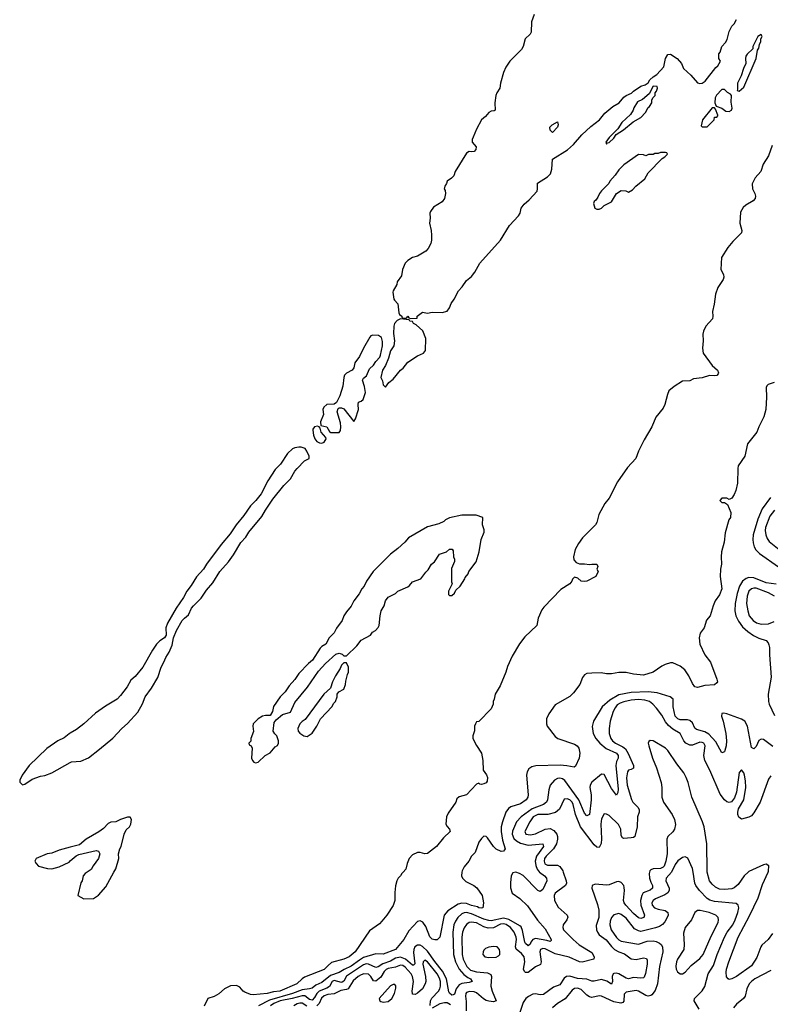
# Model space of a CAD drawing. Header units: inches. Extents: x 1678809 to 1859548, y 384609 to 522868.
# Tile 19 of 256: x 1739588 to 1745704, y 408923 to 416947. Entities that reach past the tile are written whole.
import ezdxf

# ---------------------------------------------------------------- set-up
doc = ezdxf.new("R2010")
doc.units = ezdxf.units.IN
doc.header["$MEASUREMENT"] = 0
for name, color, linetype in [('B7431', 7, 'Continuous'), ('B7440', 7, 'Continuous'), ('B7441', 7, 'Continuous')]:
    doc.layers.add(name, color=color, linetype=linetype)

msp = doc.modelspace()

# ---------------------------------------------------------------- linework, layer by layer
at = {"layer": 'B7431', "color": 5, "elevation": 120}
for points in [[(1740000, 411131.9), (1739990, 411126), (1739950, 411095.3), (1739898.3, 411070), (1739810, 411007), (1739665.8, 410870), (1739607, 410790), (1739588, 410750), (1739590, 410734), (1739610, 410712), (1739630, 410718), (1739690, 410757.3), (1739758.6, 410781.4), (1739793.4, 410786.6), (1739850, 410808.2), (1740000, 410893.5)], [(1740000, 410202.7), (1739910, 410178), (1739850, 410156), (1739810.7, 410149.3), (1739722, 410110), (1739712, 410090), (1739722, 410070), (1739742, 410050), (1739814, 410030), (1739850, 410027.3), (1739910, 410043), (1739990, 410082), (1740000, 410090.9)]]:
    msp.add_lwpolyline(points, dxfattribs=at)
at = {"layer": 'B7440', "color": 5}
for points, elevation in [([(1740137, 410000), (1740122, 409990), (1740106, 409970), (1740098, 409930), (1740086.8, 409913.2), (1740062, 409810), (1740110, 409782), (1740190, 409784.7), (1740230, 409811.3), (1740290, 409881), (1740356, 410000)], 120), ([(1742711.6, 410000), (1742702, 409990), (1742692, 409970), (1742671.3, 409950), (1742662, 409930), (1742651.3, 409888.7), (1742645.2, 409834.8), (1742644, 409770), (1742630.5, 409729.5), (1742578.8, 409650), (1742539.9, 409600.1), (1742519.9, 409580.1), (1742437.5, 409522.5), (1742320.3, 409350), (1742273.1, 409310), (1742230.4, 409290), (1742130, 409263.1), (1742100.3, 409239.7), (1742070, 409207.2), (1741910, 409144.4), (1741889.3, 409130.7), (1741847, 409090), (1741707.7, 409030), (1741656.7, 409023.3), (1741604.7, 409010), (1741490, 409000.9), (1741470, 409003.7), (1741422, 409022), (1741410, 409029.3), (1741381.6, 409061.6), (1741355.3, 409075.3), (1741306.6, 409073.4), (1741258, 409050), (1741210.5, 409009.5), (1741173.2, 408986.8), (1741122, 408970), (1741090, 408909)], 120), ([(1743191.7, 410000), (1743187.2, 409970), (1743195.5, 409950), (1743224.7, 409924.7), (1743288.4, 409890), (1743312, 409872), (1743355.5, 409810), (1743366.8, 409750), (1743361, 409710), (1743350, 409706.3), (1743330.3, 409709.7), (1743317.4, 409717.4), (1743270, 409727.2), (1743230, 409743.6), (1743190, 409746.5), (1743162, 409738), (1743076, 409684), (1743048, 409650), (1743010.3, 409470), (1742990, 409449.3), (1742970, 409447), (1742950, 409453.6), (1742930, 409471.5), (1742896.8, 409556.8), (1742873, 409593), (1742850, 409602.2), (1742830, 409596.5), (1742758, 409522), (1742718.8, 409450), (1742650.2, 409370), (1742550, 409331.9), (1742490, 409333.5), (1742390, 409303.6), (1742356.1, 409283.9), (1742290, 409234.4), (1742232.7, 409207.3), (1742190, 409180.9), (1742121.3, 409158.7), (1742050, 409101.3), (1742002.3, 409077.7), (1741970, 409054.9), (1741950, 409048), (1741890, 409039.8), (1741810, 409009.8), (1741623.4, 408956.6), (1741533.5, 408910)], 140), ([(1743824.9, 410000), (1743863.9, 409970), (1743881.8, 409950), (1743884.2, 409930), (1743850, 409857.6), (1743830, 409842), (1743810, 409851), (1743690, 409971.7), (1743662, 409990), (1743630, 409999.7), (1743606.4, 409993.6), (1743592.4, 409970), (1743586.7, 409913.3), (1743588.1, 409871.9), (1743600.2, 409830), (1743664.2, 409784.2), (1743725.7, 409725.7), (1743808, 409608), (1743870, 409539.2), (1743918, 409450), (1743918, 409442), (1743910, 409434), (1743884.1, 409444.1), (1743790, 409459.6), (1743769.6, 409450.4), (1743753.9, 409430), (1743747.3, 409412.7), (1743730, 409399.7), (1743710, 409418.3), (1743704.7, 409430), (1743685.7, 409525.7), (1743673.5, 409553.5), (1743663.6, 409563.6), (1743573.7, 409613.7), (1743530, 409625.1), (1743430, 409604.1), (1743410, 409605), (1743370, 409617.2), (1743270, 409660.5), (1743230, 409670.3), (1743210, 409668.6), (1743190, 409658.9), (1743158.4, 409630), (1743139.1, 409600.9), (1743126.5, 409570), (1743118.8, 409510), (1743122.2, 409330), (1743138.7, 409270), (1743168.8, 409208.8), (1743206.1, 409166.1), (1743240.4, 409140.4), (1743262.3, 409130), (1743274.9, 409110), (1743250, 409101.4), (1743190, 409091.4), (1743170, 409082), (1743144.1, 409050), (1743130, 409006), (1743120.4, 408999.6), (1743110, 408996.9), (1743090, 409013.3), (1743084.8, 409024.8), (1743066.9, 409130), (1743034, 409194), (1742970, 409272.5), (1742910, 409356.4), (1742870, 409394.3), (1742850, 409403.8), (1742830, 409404), (1742809, 409391), (1742798.3, 409370), (1742796.2, 409343.8), (1742807.6, 409252.4), (1742797.7, 409242.3), (1742790, 409241.7), (1742732, 409292), (1742690, 409307.1), (1742650, 409297.6), (1742610, 409274.9), (1742546.6, 409253.4), (1742510, 409229.3), (1742490, 409221.6), (1742431.4, 409251.4), (1742410, 409252.8), (1742390, 409245.3), (1742250, 409151.7), (1742228.3, 409111.7), (1742216.2, 409103.8), (1742210, 409101.7), (1742150, 409117), (1742135, 409110), (1742112.1, 409067.9), (1742090, 409054.1), (1742028.8, 409031.2), (1742009.2, 409010.8), (1741990, 408978), (1741970, 408957.9), (1741950, 408961.2), (1741912.5, 408992.5), (1741890, 408992.9), (1741809.3, 408970.7), (1741710, 408951.8), (1741659.6, 408930), (1741631.8, 408910)], 160), ([(1744017.1, 410000), (1744039.6, 409930), (1744042.5, 409910), (1744035.7, 409890), (1743952.4, 409827.6), (1743944.5, 409810), (1743947.1, 409770), (1743974.6, 409714.6), (1744048.9, 409650), (1744054.3, 409634.3), (1744045.7, 409610), (1744015.6, 409570), (1744013.6, 409550), (1744019.7, 409530), (1744097.3, 409450), (1744147.1, 409407.1), (1744250, 409344), (1744269.4, 409310), (1744267.2, 409290), (1744170, 409267.3), (1744150, 409268.6), (1744066, 409306.1), (1743950, 409333.9), (1743870, 409373.8), (1743850, 409377.1), (1743831, 409369), (1743825.5, 409350), (1743837.6, 409270), (1743832, 409248), (1743790, 409229.3), (1743730, 409182), (1743710, 409181.5), (1743700.6, 409190), (1743694.2, 409210), (1743704.9, 409270), (1743698.2, 409310), (1743678.3, 409338.3), (1743632.2, 409372.2), (1743627.3, 409390), (1743634.9, 409450), (1743633.1, 409470), (1743617.8, 409510), (1743586.2, 409550), (1743552.4, 409572.4), (1743530, 409578.2), (1743505, 409575), (1743450, 409547), (1743404.4, 409544.4), (1743370, 409553.3), (1743310, 409585.9), (1743266.7, 409593.3), (1743250, 409588.7), (1743227.9, 409572.1), (1743210, 409546.2), (1743195.6, 409510), (1743190.8, 409470), (1743193.8, 409330), (1743200.6, 409290), (1743230.5, 409230), (1743262, 409202), (1743310, 409187.8), (1743399.2, 409179.2), (1743426.2, 409166.2), (1743433.1, 409150), (1743426.6, 409070), (1743437.6, 409030), (1743469.2, 408950), (1743450, 408941.8), (1743410, 408947.2), (1743390, 408954.8), (1743367.7, 408967.7), (1743310, 409015.4), (1743290, 409024.2), (1743252.6, 409027.4), (1743230, 409018.6), (1743222.7, 409010), (1743220.1, 408990), (1743226.4, 408946.4), (1743225.9, 408870)], 180), ([(1744719.8, 410000), (1744717.4, 409990), (1744719.9, 409950), (1744730, 409918), (1744745.1, 409890), (1744745.4, 409870), (1744725.8, 409854.2), (1744669.5, 409830.5), (1744656.8, 409810), (1744647.6, 409770), (1744649.7, 409729.7), (1744679.8, 409650), (1744674.6, 409630), (1744650, 409623.2), (1744630, 409628.6), (1744590, 409662.4), (1744526, 409730), (1744513.4, 409750), (1744507.7, 409770), (1744516, 409850), (1744514.5, 409874.5), (1744510, 409892), (1744490, 409915.8), (1744470, 409922.9), (1744450, 409919.8), (1744390, 409895.9), (1744370, 409893.7), (1744277.2, 409902.8), (1744253, 409890), (1744250.3, 409870), (1744296.7, 409736.7), (1744308.1, 409690), (1744306.1, 409630), (1744286.2, 409566.2), (1744288.4, 409530), (1744296, 409510), (1744310.9, 409490), (1744368.1, 409448.2), (1744410, 409394.8), (1744435.7, 409370), (1744470, 409349.6), (1744515, 409335), (1744570, 409293.5), (1744610, 409288.1), (1744670, 409301.8), (1744695.6, 409295.6), (1744701.8, 409281.8), (1744701.6, 409250), (1744686.9, 409173.1), (1744675.3, 409144.7), (1744670, 409139.1), (1744650, 409135), (1744590, 409142), (1744550, 409129.9), (1744530, 409137.1), (1744470, 409172.3), (1744450, 409177.3), (1744430, 409175.2), (1744422.7, 409170), (1744416.8, 409150), (1744418.8, 409110), (1744410, 409087.4), (1744371.5, 409111.5), (1744330, 409123.9), (1744270, 409112.2), (1744250, 409112.5), (1744208.9, 409128.9), (1744132.4, 409132.4), (1744070, 409151.7), (1744042.6, 409150), (1744023.5, 409136.5), (1743990, 409082.4), (1743938.6, 409061.4), (1743856.7, 409003.3), (1743830, 408999.6), (1743790, 409007.9), (1743770, 409004.4), (1743733.2, 408986.8), (1743711.6, 408970), (1743690, 408936.8), (1743664.7, 408855.3)], 220), ([(1744898.5, 410000), (1744855, 409950), (1744852.3, 409930), (1744879.1, 409870), (1744879.6, 409850), (1744869.2, 409830.8), (1744845, 409815), (1744770, 409783), (1744750.2, 409770), (1744738.4, 409750), (1744741.2, 409730), (1744760.8, 409710), (1744790, 409699.2), (1744848.3, 409688.3), (1744870.1, 409670.1), (1744870.8, 409650), (1744865, 409630), (1744844.9, 409595.1), (1744826, 409574), (1744802.1, 409557.9), (1744770, 409545.9), (1744650, 409517.5), (1744630, 409521.2), (1744599, 409539), (1744530, 409624.2), (1744490, 409654.7), (1744470, 409661.8), (1744429.1, 409650.9), (1744410.1, 409629.9), (1744400.8, 409599.2), (1744397.8, 409570), (1744407.9, 409530), (1744450, 409468.4), (1744470, 409448.7), (1744490, 409438.1), (1744630, 409411.7), (1744701.8, 409438.2), (1744750, 409440.7), (1744774.7, 409434.7), (1744800.9, 409420.9), (1744813.9, 409410), (1744826.4, 409390), (1744827.8, 409350), (1744802.8, 409230), (1744785.4, 409090), (1744765.2, 409034.8), (1744738.6, 409001.4), (1744730, 408994.2), (1744710, 408989.5), (1744690, 408995.6), (1744630, 409031.1), (1744610, 409034.1), (1744530, 409021.5), (1744513.9, 409006.1), (1744511.9, 408948.1), (1744502.2, 408937.8), (1744486.8, 408933.2), (1744430, 408944.1), (1744330, 408988.1), (1744310, 408990.8), (1744250, 408979.3), (1744230, 408985), (1744210, 408998.4), (1744164.1, 409044.1), (1744133.4, 409053.4), (1744110, 409051.1), (1744090, 409039.4), (1744032.7, 408967.3), (1743970, 408930.5), (1743930, 408894.3)], 240), ([(1745123.9, 408883.9), (1745084.2, 408950), (1745087.6, 408970), (1745148.1, 409031.9), (1745170, 409066.7), (1745196.8, 409170), (1745241.9, 409238.1), (1745270.4, 409330), (1745331, 409470), (1745353.3, 409510), (1745398.1, 409570), (1745419.3, 409610), (1745441, 409670), (1745447.4, 409710), (1745442.4, 409730), (1745425.1, 409745.1), (1745250, 409761.7), (1745211.7, 409771.7), (1745190, 409785.7), (1745126.1, 409850), (1745096.5, 409890), (1745089.2, 409910), (1745074.7, 410000)], 240), ([(1745524.6, 410000), (1745492.4, 409970), (1745441.8, 409898.2), (1745410, 409873), (1745390, 409864.5), (1745330, 409857.4), (1745290, 409862.3), (1745257.5, 409877.5), (1745230, 409900.7), (1745208.7, 409930), (1745191.2, 410000)], 220), ([(1745721.2, 409498.8), (1745685.6, 409450), (1745635.6, 409404.4), (1745626.3, 409390), (1745594.7, 409305.3), (1745550, 409237.4), (1745430, 409149.7), (1745390, 409129.6), (1745370, 409125.6), (1745361.2, 409130), (1745347.6, 409147.6), (1745344.4, 409184.4), (1745347.3, 409210), (1745367.4, 409270), (1745442.1, 409470), (1745535, 409645), (1745604.9, 409790), (1745641.7, 409898.3), (1745686.5, 410000)], 220), ([(1742931.9, 408911.9), (1742935.1, 408950), (1742946.1, 408973.9), (1743000.3, 409030), (1743012.1, 409047.9), (1743017.9, 409070), (1743018.1, 409110), (1743010, 409137.3), (1742990, 409171.9), (1742910, 409268.7), (1742890, 409281.4), (1742876.5, 409270), (1742874.3, 409250), (1742895.4, 409150), (1742897, 409110), (1742892.8, 409090), (1742870.6, 409049.4), (1742830, 409013.4), (1742810, 409002.5), (1742790, 409005.7), (1742787.8, 409010), (1742786.6, 409030), (1742797.4, 409110), (1742788.4, 409150), (1742778.6, 409170), (1742730, 409225.9), (1742710, 409238.3), (1742690, 409241.5), (1742650, 409224.3), (1742590, 409213.8), (1742574.1, 409205.9), (1742558.5, 409190), (1742530, 409145.1), (1742490, 409112.3), (1742470, 409112.9), (1742450, 409150.6), (1742430, 409168.7), (1742391.3, 409171.3), (1742370, 409163.9), (1742346.4, 409150), (1742305.4, 409114.6), (1742263.3, 409050), (1742250, 409042.8), (1742205.9, 409034.1), (1742150.7, 409009.3), (1742098.5, 409001.5), (1742070, 408991.6), (1742048, 408972), (1742028, 408930), (1742008.8, 408910)], 180), ([(1745710, 409197.6), (1745579, 409130), (1745550, 409109.8), (1745531.8, 409090), (1745514.3, 409050), (1745499.7, 408990), (1745485, 408970), (1745430, 408923.8), (1745404.5, 408895.5)], 240), ([(1741928.8, 408908.8), (1741890, 408931.8), (1741870, 408933.1), (1741850, 408927), (1741821.8, 408910)], 180), ([(1743098.2, 408918.2), (1743070, 408934.5), (1743050, 408936.1), (1743012.1, 408927.9), (1742950, 408892.7)], 180)]:
    msp.add_lwpolyline(points, dxfattribs=dict(at, elevation=elevation))
for points, elevation in [([(1745131.8, 409688.2), (1745110, 409687.6), (1745089.2, 409670.8), (1745060.9, 409610), (1745011, 409549), (1744997, 409503), (1745002.2, 409410), (1744999.3, 409370), (1744947.3, 409290), (1744939, 409270), (1744934.5, 409234.5), (1744938, 409210), (1744948.5, 409188.5), (1744970, 409170.4), (1744990, 409172.4), (1745010, 409186), (1745060.4, 409239.6), (1745130, 409296.9), (1745156.5, 409330), (1745222.5, 409477.5), (1745278.7, 409590), (1745283.4, 409610), (1745280.3, 409630), (1745261.7, 409650), (1745207, 409670)], 260), ([(1743450, 409395.1), (1743410, 409389.9), (1743382.3, 409377.7), (1743370, 409365.4), (1743363.3, 409350), (1743362.6, 409330), (1743377.4, 409310), (1743410, 409304.5), (1743470, 409308.4), (1743490, 409317.7), (1743500.2, 409330), (1743501.6, 409350), (1743496.4, 409370), (1743478, 409390)], 220), ([(1742630, 409085.6), (1742610, 409074), (1742518.5, 408970), (1742522.4, 408950), (1742530, 408946.5), (1742550, 408940.5), (1742590, 408945.1), (1742620.8, 408970), (1742641.9, 409010), (1742653.4, 409053.4), (1742653.3, 409073.3), (1742644.1, 409084.1)], 220)]:
    msp.add_lwpolyline(points, close=True, dxfattribs=dict(at, elevation=elevation))
at = {"layer": 'B7441', "color": 5}
for points, elevation in [([(1743780.6, 416990), (1743758.3, 416930), (1743755.8, 416844.2), (1743748.5, 416830), (1743706.5, 416790), (1743690.2, 416730), (1743676.1, 416703.9), (1743581.3, 416610), (1743550, 416560.9), (1743530, 416517.2), (1743505.2, 416430), (1743500.4, 416390), (1743475.5, 416350), (1743468.5, 416330), (1743458.4, 416270), (1743462, 416210), (1743455.3, 416204.7), (1743430, 416201.2), (1743410.5, 416189.5), (1743382.8, 416157.2), (1743350.8, 416130), (1743310, 416055.3), (1743282, 415990), (1743274.8, 415970), (1743274.8, 415950), (1743306.8, 415910), (1743306, 415890), (1743290, 415874), (1743270, 415869), (1743250, 415872.7), (1743230, 415859), (1743137.3, 415710), (1743124.9, 415675.1), (1743105.5, 415654.5), (1743071.3, 415630), (1743067, 415613), (1743051.3, 415590), (1743047.7, 415570), (1743054.8, 415554.8), (1743058, 415530), (1743050, 415488.7), (1743030, 415464), (1742961, 415419), (1742935.3, 415384.7), (1742930.9, 415369.1), (1742934, 415330), (1742927.3, 415290), (1742940.3, 415230), (1742943.1, 415190), (1742943, 415150), (1742937.5, 415122.5), (1742916.7, 415083.3), (1742898.7, 415061.3), (1742830, 415019), (1742790, 415009.2), (1742750, 414983.7), (1742730, 414962.7), (1742706, 414910), (1742699, 414861), (1742664, 414810), (1742661, 414790), (1742630, 414738), (1742627.9, 414727.9), (1742638, 414670), (1742641, 414661), (1742670.6, 414630.6), (1742678, 414558), (1742684, 414544), (1742702, 414530), (1742702, 414522), (1742710, 414514), (1742742, 414518), (1742750, 414531), (1742758, 414518), (1742772.7, 414512.7), (1742826, 414514), (1742828, 414530), (1742870, 414564.7), (1742910, 414554.8), (1742950, 414562.8), (1743030, 414560.7), (1743070, 414571), (1743090, 414598), (1743104.8, 414635.2), (1743129, 414670), (1743162.5, 414737.5), (1743194, 414770), (1743230, 414821), (1743270, 414854), (1743297, 414890), (1743338, 414962), (1743505.2, 415150), (1743579.3, 415270), (1743653.2, 415350), (1743665.2, 415370), (1743673.2, 415410), (1743697.5, 415442.5), (1743740.2, 415479.8), (1743804, 415550), (1743808.7, 415570), (1743806, 415614), (1743890, 415667.3), (1743913.2, 415690), (1743924, 415730), (1743930, 415811.3), (1744052.5, 415887.5), (1744100.9, 415930), (1744169.2, 416010), (1744243.3, 416076.7), (1744313.2, 416130), (1744355.5, 416184.5), (1744421.6, 416238.4), (1744473.2, 416270), (1744510, 416314.8), (1744529.5, 416330.5), (1744572.7, 416347.3), (1744590, 416364.7), (1744650, 416406), (1744684, 416416), (1744708.4, 416431.6), (1744723.1, 416456.9), (1744750, 416482), (1744780.4, 416499.6), (1744838, 416562), (1744849.2, 416630), (1744870, 416664.7), (1744890, 416666), (1744944.7, 416630), (1744982, 416590), (1744998, 416550), (1745056.3, 416496.3), (1745110, 416431.3), (1745130, 416426.8), (1745150, 416430.8), (1745174, 416446), (1745261.2, 416558.8), (1745278, 416570), (1745298, 416610), (1745286, 416630), (1745286, 416670), (1745296.4, 416683.6), (1745308.7, 416730), (1745338, 416762), (1745353.6, 416786.4), (1745368, 416850), (1745390, 416894), (1745410, 416914), (1745428, 416950)], 120), ([(1745718.5, 415921.5), (1745690, 415839), (1745645.5, 415770), (1745628, 415710), (1745580.9, 415659.1), (1745557.1, 415610), (1745558.4, 415570), (1745578, 415530), (1745582.8, 415510), (1745581.3, 415490), (1745564.6, 415470), (1745505.2, 415434.8), (1745483.2, 415416.8), (1745462.4, 415377.6), (1745455.6, 415290), (1745472.7, 415230), (1745470.5, 415210), (1745399.4, 415140.6), (1745359.5, 415090), (1745306.8, 415010), (1745300.5, 414910), (1745322, 414870), (1745324.9, 414850), (1745319.1, 414830), (1745276.1, 414763.9), (1745257.3, 414710), (1745246.8, 414630), (1745233.4, 414570), (1745237.1, 414530), (1745232.4, 414510), (1745178.4, 414450), (1745159.5, 414410), (1745154.9, 414385.1), (1745158.3, 414330), (1745152.4, 414270), (1745158.5, 414230), (1745231.4, 414130), (1745275.2, 414090), (1745282.8, 414070), (1745278.9, 414061.1), (1745270, 414048), (1745250, 414043.5), (1745210, 414047.2), (1745150, 414028.5), (1745079.1, 414020.9), (1745050, 414002.9), (1744990, 414000.9), (1744920.9, 413959.1), (1744878.4, 413921.6), (1744866.4, 413893.6), (1744844.9, 413810), (1744830, 413781.2), (1744772.1, 413707.9), (1744739.5, 413630), (1744676.7, 413523.3), (1744630.3, 413430), (1744607.4, 413370), (1744542, 413298), (1744460.4, 413179.6), (1744390, 413047), (1744355.8, 413004.2), (1744305.9, 412914.1), (1744290.2, 412849.8), (1744280.3, 412830), (1744175, 412725), (1744140.4, 412679.6), (1744113.7, 412630), (1744100.2, 412570), (1744104.5, 412544.5), (1744122.2, 412522.2), (1744150, 412511.8), (1744190, 412513.4), (1744230, 412506), (1744250, 412510.4), (1744291.3, 412510), (1744298, 412490), (1744291.3, 412470), (1744302, 412450), (1744282, 412410), (1744210, 412372.7), (1744188.1, 412368.1), (1744162, 412370), (1744134.8, 412394.8), (1744110, 412405.2), (1744092.7, 412387.3), (1744086.4, 412370), (1744070.4, 412350), (1743996.9, 412303.1), (1743859.7, 412160.3), (1743843.5, 412136.5), (1743811.8, 412070), (1743800.7, 412010), (1743702.9, 411917.1), (1743660.7, 411859.3), (1743600.4, 411759.6), (1743562.8, 411677.2), (1743548.9, 411630), (1743502.6, 411517.4), (1743462.8, 411450), (1743454.8, 411410), (1743446, 411390), (1743446, 411370), (1743430.8, 411330), (1743330, 411228), (1743310, 411226), (1743302, 411210), (1743294, 411190), (1743292.7, 411152.7), (1743281, 411110), (1743281, 411090), (1743310, 411032), (1743351, 410970), (1743361, 410910), (1743364.7, 410830), (1743392.5, 410792.5), (1743400.5, 410770), (1743398.4, 410741.6), (1743390, 410729.2), (1743370, 410719), (1743350, 410715.3), (1743338, 410718), (1743330, 410726), (1743310, 410718), (1743230, 410628.7), (1743170, 410614), (1743150, 410598), (1743142.8, 410570), (1743079.9, 410480.1), (1743066.8, 410450), (1743061, 410390), (1743070.7, 410370.7), (1743091, 410350), (1743094.8, 410330), (1743041.6, 410278.4), (1742984.7, 410210), (1742910, 410153.2), (1742890, 410149.3), (1742850, 410161.2), (1742830, 410161.2), (1742790, 410141.2), (1742762.8, 410110), (1742746, 410070), (1742735.3, 410024.7), (1742711.6, 410000)], 120), ([(1745734.8, 413990), (1745685.8, 413974.2), (1745675.9, 413964.1), (1745670.6, 413950), (1745674.4, 413870), (1745668, 413770), (1745652.4, 413710), (1745612.2, 413630), (1745594.9, 413585.1), (1745517.3, 413490), (1745498, 413390), (1745442.8, 413310), (1745438.8, 413290), (1745437.3, 413170), (1745422.8, 413110), (1745410, 413078), (1745390, 413048), (1745370, 413038), (1745350, 413048), (1745310, 413048), (1745292, 413030), (1745310, 413012), (1745331.6, 413011.6), (1745356, 412996), (1745382.8, 412930), (1745378.8, 412890), (1745366.8, 412870), (1745335.9, 412764.1), (1745327.3, 412690), (1745307.3, 412610), (1745303, 412570), (1745307.3, 412510), (1745299.1, 412470), (1745296.4, 412410), (1745308.5, 412310), (1745290, 412259.3), (1745256.3, 412210), (1745238, 412170), (1745213.4, 412090), (1745185.2, 412054.8), (1745164.9, 411990), (1745133.3, 411946.7), (1745123.6, 411910), (1745130, 411857.3), (1745171.7, 411770), (1745217.1, 411710), (1745267.7, 411572.3), (1745273.4, 411550), (1745270, 411542), (1745250, 411525.2), (1745170, 411520.9), (1745110, 411506), (1745090, 411509.6), (1745070, 411538.4), (1745041.1, 411601.1), (1745007.5, 411647.5), (1744970, 411677.3), (1744910, 411706), (1744890, 411705.4), (1744847.2, 411692.8), (1744820.3, 411679.7), (1744750, 411629.6), (1744670, 411606.6), (1744590, 411612.3), (1744530, 411627), (1744470, 411626.6), (1744410, 411615.1), (1744370, 411616), (1744324.8, 411624.8), (1744250, 411622.9), (1744210, 411617.6), (1744190, 411607), (1744173.1, 411586.9), (1744151, 411529), (1744099.7, 411460.3), (1744070, 411431.5), (1743950, 411363), (1743898.5, 411290), (1743880.8, 411250), (1743880.3, 411210), (1743886.7, 411190), (1743950, 411105.5), (1743973, 411090), (1744110, 411044.2), (1744130.4, 411030), (1744143.8, 411010), (1744152.7, 410970), (1744147.7, 410930), (1744115.9, 410864.1), (1744105.4, 410854.6), (1744046.5, 410866.5), (1743990.8, 410870.8), (1743794.5, 410865.5), (1743761.8, 410858.2), (1743737.6, 410842.4), (1743722, 410818), (1743717.3, 410790), (1743732.6, 410630), (1743727.7, 410610), (1743714.9, 410590), (1743670, 410555.4), (1743590, 410531.5), (1743570, 410518.2), (1743550, 410489.7), (1743521, 410410), (1743512.6, 410370), (1743512.5, 410330), (1743521.9, 410261.9), (1743544.9, 410190), (1743539.5, 410180.5), (1743530.8, 410170), (1743510, 410168.6), (1743470, 410187.2), (1743450, 410208.5), (1743400.5, 410280.5), (1743390, 410291), (1743370, 410292.2), (1743350, 410275.3), (1743330, 410243.9), (1743299.9, 410160.1), (1743269.4, 410130), (1743247.5, 410090), (1743210, 410042.2), (1743193.3, 410010), (1743191.7, 410000)], 140), ([(1740000, 410893.5), (1740010, 410899.1), (1740085.2, 410905.2), (1740150, 410932.7), (1740239.1, 411000.9), (1740346.8, 411093.2), (1740419.5, 411170), (1740467.3, 411212.7), (1740550, 411303.8), (1740588.8, 411371.2), (1740611.6, 411430), (1740661.6, 411498.4), (1740713.2, 411586.8), (1740741.3, 411670), (1740763.5, 411710), (1740778.7, 411750), (1740807.3, 411792.8), (1740823.5, 411830), (1740831.5, 411850), (1740841.2, 411910), (1740866, 411970), (1740913, 412050), (1740929.6, 412070), (1740962.8, 412097.2), (1740988.5, 412150), (1741003.5, 412170), (1741066.3, 412233.7), (1741110, 412299.3), (1741163.1, 412356.9), (1741218, 412450), (1741289.8, 412530.2), (1741330, 412585.5), (1741390, 412686.4), (1741429.8, 412730.2), (1741455.8, 412770), (1741561.4, 412898.6), (1741590, 412950.5), (1741650, 413038.4), (1741741.6, 413150), (1741794.5, 413205.5), (1741830, 413266.8), (1741850, 413290.7), (1741910, 413351.3), (1741946, 413370), (1741946, 413390), (1741928.7, 413430), (1741912.9, 413452.9), (1741882.7, 413462.7), (1741862.9, 413462.9), (1741830, 413458), (1741810, 413448.6), (1741769.1, 413410.9), (1741713.9, 413326.1), (1741670, 413281.7), (1741611.1, 413190), (1741555.9, 413084.1), (1741511.8, 413028.2), (1741470, 412985.3), (1741414.4, 412905.6), (1741350.9, 412830), (1741302.9, 412757.1), (1741229.7, 412670.3), (1741110.1, 412510), (1741085.1, 412470), (1741030, 412406.6), (1740984.5, 412335.5), (1740948.8, 412290), (1740921.7, 412238.3), (1740862.6, 412150), (1740791.2, 412030), (1740777.6, 411990), (1740780.7, 411930), (1740777.1, 411922.9), (1740767.7, 411910), (1740730, 411884.7), (1740702.7, 411857.3), (1740671.2, 411810), (1740592.7, 411670), (1740530, 411595.1), (1740494.4, 411565.6), (1740463.8, 411510), (1740410, 411438.9), (1740382.3, 411410), (1740287, 411353), (1740205.5, 411294.5), (1740111.1, 411208.9), (1740050, 411161.2), (1740000, 411131.9)], 120), ([(1745706.2, 413053.8), (1745639.2, 412960.8), (1745602.3, 412877.8), (1745565.7, 412750), (1745561.5, 412710), (1745564.1, 412684.1), (1745572.1, 412652.1), (1745585.9, 412625.9), (1745616.7, 412596.7), (1745770, 412487.2)], 160), ([(1745739.1, 412950), (1745699.8, 412900.2), (1745665.6, 412810), (1745663.3, 412783.3), (1745667.9, 412747.9), (1745678.7, 412718.7), (1745695, 412695), (1745775.6, 412630)], 180), ([(1745751.9, 412348.1), (1745670, 412357.4), (1745570, 412399.2), (1745530, 412400.9), (1745506.6, 412393.4), (1745477.2, 412370), (1745454.1, 412330), (1745434.3, 412270), (1745418.2, 412190), (1745416.6, 412130), (1745424.8, 412090), (1745445.1, 412045.1), (1745478.5, 411998.5), (1745520.2, 411960.2), (1745567.2, 411927.2), (1745610, 411905.8), (1745670, 411887.2), (1745686, 411870), (1745693.5, 411853.5), (1745698.8, 411830), (1745699, 411770), (1745712.4, 411590), (1745687.9, 411450), (1745689.2, 411390), (1745694.2, 411370), (1745737.5, 411277.5)], 160), ([(1745739.8, 412250), (1745690, 412276.1), (1745590, 412313.1), (1745570, 412314.9), (1745550, 412309), (1745530, 412289.7), (1745514.5, 412250), (1745511.5, 412190), (1745521.2, 412130), (1745533.4, 412090), (1745563.5, 412050), (1745590.6, 412030.6), (1745630, 412019.6), (1745690, 412024.8), (1745736.7, 412043.3)], 180), ([(1745724.9, 411024.9), (1745650, 411080.5), (1745630, 411083.5), (1745610, 411071.5), (1745590, 411023.7), (1745570, 411003.7), (1745550, 411016), (1745518, 411190), (1745497.4, 411230), (1745470, 411246), (1745350, 411288.9), (1745325.2, 411294.8), (1745308.1, 411291.9), (1745307.1, 411270), (1745321, 411230), (1745341.3, 411130), (1745347.9, 411070), (1745345, 411030), (1745334.2, 410990), (1745330, 410979.5), (1745310, 410972.7), (1745261.4, 411061.4), (1745204.1, 411124.1), (1745170, 411143.6), (1745102.6, 411162.6), (1745090, 411173.3), (1745070, 411218), (1745050, 411236.2), (1745030, 411241), (1744970, 411241.7), (1744950, 411250.7), (1744930, 411269.8), (1744912.9, 411347.1), (1744911.5, 411410), (1744888, 411428), (1744781.4, 411461.4), (1744710, 411469.9), (1744570, 411464.2), (1744470, 411444.3), (1744397.7, 411402.3), (1744334, 411346), (1744262.8, 411230), (1744251.9, 411188.1), (1744259.8, 411130), (1744282.3, 411090), (1744314.6, 411050), (1744367.2, 411007.2), (1744450.9, 410970.9), (1744465.1, 410950), (1744463.5, 410930), (1744450, 410901.6), (1744445.1, 410870), (1744464.5, 410675.5), (1744461.7, 410650), (1744451.6, 410628.4), (1744410, 410680.5), (1744350, 410796.4), (1744330, 410797.2), (1744250, 410733.5), (1744235.5, 410710), (1744234.1, 410690), (1744244.8, 410630), (1744245.8, 410590), (1744230.1, 410469.9), (1744210, 410458.3), (1744190, 410481.7), (1744143.6, 410590), (1744030, 410746.5), (1744010, 410760.4), (1743990, 410765.7), (1743970, 410762.8), (1743945.8, 410750), (1743911.8, 410708.2), (1743899.8, 410670), (1743890.1, 410590), (1743879.8, 410570), (1743855.2, 410550), (1743764.8, 410515.2), (1743674.1, 410450), (1743636.1, 410410), (1743604.7, 410335.3), (1743602.2, 410310), (1743615.3, 410275.3), (1743635.1, 410255.1), (1743670, 410236.7), (1743730, 410220.3), (1743850.3, 410230), (1743855, 410210), (1743799.2, 410130), (1743788.2, 410090), (1743793.7, 410053.7), (1743804.8, 410024.8), (1743822.1, 410002.1), (1743824.9, 410000)], 160), ([(1745710, 410786), (1745690, 410757.6), (1745621.2, 410570), (1745570, 410482), (1745550, 410459.8), (1745530, 410447), (1745470, 410432.3), (1745448.2, 410448.2), (1745439.6, 410470), (1745438.9, 410490), (1745444.9, 410515.1), (1745488.2, 410590), (1745504.2, 410690), (1745502.9, 410742.9), (1745495.3, 410790), (1745490, 410809.2), (1745470, 410834.5), (1745449.3, 410810.7), (1745428.6, 410651.4), (1745413.4, 410606.6), (1745387.9, 410572.1), (1745370, 410567.6), (1745350, 410573.1), (1745329.9, 410589.9), (1745296.6, 410636.7), (1745212.5, 410830), (1745169.9, 410910), (1745162.7, 410950), (1745174.8, 411030), (1745162.5, 411050), (1745150, 411057.5), (1745130, 411059.9), (1745070, 411034.6), (1745050, 411033.7), (1745017.4, 411050), (1745000.4, 411070), (1744970.3, 411130.3), (1744910, 411164.9), (1744875.1, 411195), (1744850, 411226), (1744819.9, 411279.9), (1744777.3, 411337.3), (1744748, 411370), (1744719.4, 411390), (1744682.9, 411402.9), (1744630, 411407.5), (1744570, 411402.4), (1744510.9, 411389.1), (1744481.8, 411378.2), (1744457.7, 411362.2), (1744439.8, 411340.2), (1744424.2, 411310), (1744400.1, 411230), (1744392.3, 411170), (1744392.3, 411130), (1744403.6, 411090), (1744418.1, 411070), (1744443.7, 411050), (1744502.4, 411022.4), (1744523.6, 411003.6), (1744546.7, 410966.7), (1744590.6, 410870), (1744590, 410848.3), (1744570, 410835.7), (1744550, 410831.4), (1744541.3, 410818.7), (1744531.5, 410768.5), (1744538.8, 410710), (1744572.7, 410592.7), (1744584.3, 410570), (1744624.4, 410530), (1744636.6, 410510), (1744636.2, 410490), (1744623.1, 410450), (1744618.6, 410370), (1744601.7, 410290), (1744590, 410281.8), (1744570, 410278.3), (1744510, 410273.5), (1744500.2, 410280.2), (1744490, 410299), (1744487.2, 410350), (1744468.1, 410388.1), (1744390, 410460.3), (1744370, 410473.7), (1744350, 410475.1), (1744330, 410435.1), (1744323.4, 410390), (1744328.2, 410271.8), (1744325.3, 410234.7), (1744310, 410199.7), (1744290, 410203.5), (1744270, 410222.9), (1744158.7, 410370), (1744117.8, 410470), (1744099.3, 410550), (1744090, 410569), (1744070, 410589.2), (1744050, 410598.7), (1744025.1, 410594.9), (1743987.8, 410512.2), (1743952.8, 410487.2), (1743890.6, 410469.4), (1743810, 410469.1), (1743772.5, 410450), (1743743.9, 410410), (1743703.7, 410330), (1743712, 410310), (1743750, 410302.9), (1743790, 410313.3), (1743870, 410351.4), (1743910, 410355), (1743940.7, 410340.7), (1743964.1, 410310), (1743971, 410290), (1743971.6, 410270), (1743963, 410230), (1743937.6, 410190), (1743878.6, 410130), (1743865.6, 410110), (1743861, 410090), (1743868.3, 410068.3), (1743890, 410056.4), (1743970, 410057.1), (1743990, 410047.2), (1744013.9, 410010), (1744017.1, 410000)], 180), ([(1745191.2, 410000), (1745188.7, 410010), (1745188.5, 410230), (1745165.1, 410370), (1745151.9, 410410), (1745064.4, 410610), (1745034.3, 410730), (1745019.9, 410770), (1744999.2, 410810), (1744942.1, 410882.1), (1744870, 410991.1), (1744849.8, 411010), (1744750, 411070.7), (1744726.1, 411073.9), (1744714.7, 411065.3), (1744710.3, 411050), (1744714, 411030), (1744745.6, 410930), (1744778.1, 410850), (1744814.6, 410730), (1744820.9, 410690), (1744819.5, 410610), (1744835.4, 410570), (1744905.7, 410470), (1744923.5, 410430), (1744931.9, 410388.1), (1744924.9, 410350), (1744910, 410327.2), (1744869, 410291), (1744860.5, 410270), (1744862.8, 410150), (1744852.6, 410090), (1744838.6, 410050), (1744830, 410039.6), (1744810.4, 410029.6), (1744750, 410027.9), (1744730, 410019.8), (1744722.2, 410010), (1744719.8, 410000)], 220), ([(1740356, 410000), (1740371.7, 410028.3), (1740396, 410110), (1740394, 410150), (1740404, 410190), (1740414, 410210), (1740438, 410310), (1740456.5, 410343.5), (1740482, 410370), (1740493.2, 410390), (1740498, 410430), (1740487.3, 410447.3), (1740467.3, 410447.3), (1740410, 410429), (1740370.6, 410409.4), (1740330, 410406), (1740310, 410396), (1740270, 410356), (1740232.2, 410327.8), (1740131, 410270), (1740076.3, 410223.7), (1740000, 410202.7)], 120), ([(1740000, 410090.9), (1740047.2, 410132.8), (1740070, 410144), (1740210, 410176), (1740231.3, 410171.3), (1740242, 410150), (1740231.3, 410110), (1740187.5, 410052.5), (1740170, 410022), (1740137, 410000)], 120), ([(1745074.7, 410000), (1745069.9, 410030), (1745032.6, 410112.6), (1745010, 410124.7), (1744990, 410119.7), (1744950, 410091.8), (1744930, 410062.4), (1744899.2, 410000.8), (1744898.5, 410000)], 240), ([(1745686.5, 410000), (1745690, 410008), (1745691.3, 410051.3), (1745670, 410065.4), (1745650, 410060.8), (1745530, 410005), (1745524.6, 410000)], 220)]:
    msp.add_lwpolyline(points, dxfattribs=dict(at, elevation=elevation))
at = {"layer": 'B7441', "color": 5, "elevation": 120}
for points in [[(1745630, 416826), (1745602, 416810), (1745562, 416730), (1745562, 416710), (1745514.8, 416665.2), (1745504.7, 416650), (1745501, 416630), (1745504.7, 416590), (1745484.7, 416550), (1745466, 416490), (1745438, 416430), (1745438, 416382), (1745434, 416370), (1745450, 416364.7), (1745490, 416398), (1745589.3, 416630), (1745601.2, 416698.8), (1745610, 416714), (1745615.3, 416744.7), (1745626, 416770), (1745626, 416790), (1745638, 416810)], [(1744750, 416406), (1744716.9, 416343.1), (1744663.5, 416296.5), (1744623.5, 416276.5), (1744591.3, 416230), (1744586.8, 416210), (1744565.2, 416174.8), (1744494.8, 416110), (1744462.8, 416057.2), (1744390, 415988), (1744364.7, 415950), (1744370, 415934), (1744376.4, 415943.6), (1744390, 415946), (1744430, 415982), (1744448, 416012), (1744508, 416050), (1744586, 416114), (1744648.7, 416150), (1744688, 416190), (1744709.1, 416230.9), (1744720.4, 416239.6), (1744738, 416270), (1744738, 416290), (1744748.4, 416311.6), (1744766, 416330), (1744766, 416350), (1744776.4, 416363.6), (1744786, 416390), (1744782, 416402)], [(1745330, 416378), (1745310, 416378), (1745267.1, 416332.9), (1745256, 416310), (1745251.3, 416270), (1745263.6, 416243.6), (1745310, 416226), (1745343, 416203), (1745370, 416198.8), (1745388.7, 416210), (1745393.6, 416226.4), (1745384.7, 416275.3), (1745388, 416330), (1745380.4, 416340.4), (1745354.6, 416354.6)], [(1745250, 416228), (1745230, 416228), (1745151.3, 416130), (1745142, 416082), (1745150, 416074), (1745190, 416074), (1745246, 416130), (1745250, 416154), (1745270, 416154), (1745276.4, 416163.6), (1745278, 416170), (1745259, 416219)], [(1743930, 416028), (1743910, 416048), (1743908.7, 416070), (1743928, 416090), (1743970, 416114), (1743976, 416090), (1743971, 416070)], [(1744850, 415866), (1744810, 415866), (1744790, 415858), (1744763.6, 415856.4), (1744750, 415848), (1744712.7, 415847.3), (1744690, 415838), (1744670, 415846), (1744630, 415848), (1744510, 415764), (1744470, 415724), (1744439.9, 415680.1), (1744396, 415630), (1744387.3, 415612.7), (1744328.1, 415551.9), (1744311.3, 415530), (1744299.8, 415500.2), (1744283.6, 415476.4), (1744270, 415466), (1744264.7, 415450), (1744274, 415410), (1744290, 415402), (1744310, 415402), (1744330, 415412), (1744350, 415432), (1744410, 415462), (1744450, 415531.3), (1744490, 415554), (1744527.3, 415552.7), (1744550, 415542), (1744580.4, 415559.6), (1744608.9, 415591.1), (1744682, 415650), (1744710, 415698), (1744823.1, 415816.9), (1744846, 415830), (1744866, 415850), (1744862, 415862)], [(1742690, 414508), (1742664.5, 414495.5), (1742642.8, 414470), (1742636, 414450), (1742634.8, 414390), (1742642, 414330), (1742637.3, 414290), (1742610.5, 414249.5), (1742593.4, 414190), (1742567.7, 414130), (1742544.9, 414090), (1742530.9, 414030.9), (1742544, 414004), (1742551.1, 413971.1), (1742570, 413952), (1742597.2, 413990), (1742630, 414017.3), (1742689.7, 414090.3), (1742711.7, 414108.3), (1742750, 414154.8), (1742830, 414206.8), (1742878, 414230), (1742894, 414250), (1742897.2, 414350), (1742872.1, 414412.1), (1742819.3, 414459.3), (1742798, 414470), (1742788, 414488), (1742766, 414490), (1742762, 414502)], [(1742464.9, 414375.1), (1742450.6, 414369.4), (1742441.1, 414358.9), (1742388.5, 414271.5), (1742358, 414202), (1742318.8, 414150), (1742310.6, 414109.4), (1742298, 414090), (1742250, 414067.3), (1742234.4, 414050), (1742227.9, 414030), (1742220, 413960), (1742197, 413883), (1742170, 413828.7), (1742150, 413812.7), (1742090, 413811.6), (1742067, 413790), (1742059.3, 413770), (1742064, 413730), (1742038.8, 413670), (1742041, 413641), (1742091.3, 413630), (1742111.1, 413591.1), (1742122, 413582), (1742190, 413584), (1742201.5, 413598.5), (1742205.1, 413630), (1742201.6, 413661.6), (1742175.1, 413750), (1742182, 413778), (1742190, 413782.8), (1742210, 413782.8), (1742230, 413776), (1742310, 413672), (1742324.7, 413695.3), (1742349.2, 413770), (1742345.2, 413810), (1742348.7, 413830), (1742370, 413838.8), (1742387, 413853), (1742405.1, 413910), (1742398.7, 413958.7), (1742381.2, 414010), (1742390, 414024.7), (1742414, 414046), (1742439.5, 414100.5), (1742470, 414130.6), (1742490, 414162), (1742522, 414198), (1742528.1, 414211.9), (1742544.2, 414290), (1742545.4, 414325.4), (1742537, 414357), (1742512.9, 414372.9)], [(1742014, 413634), (1741990, 413629), (1741977.3, 413610), (1741977.3, 413602.7), (1741982, 413562), (1741994, 413530), (1742008.7, 413508.7), (1742030, 413498), (1742050, 413497.3), (1742070, 413504.7), (1742084, 413530), (1742082, 413542), (1742045.4, 413585.4), (1742037.2, 413617.2), (1742029, 413629)], [(1743308, 412910), (1743189.7, 412909.7), (1743090, 412886.6), (1743057.1, 412870), (1743043.6, 412856.4), (1743002.7, 412837.3), (1742910, 412813), (1742756.7, 412723.3), (1742727.3, 412690), (1742670, 412638), (1742608.7, 412591.3), (1742468.7, 412451.3), (1742414.8, 412370), (1742394.8, 412330), (1742376, 412310), (1742353.2, 412266.8), (1742311, 412210), (1742290, 412168.7), (1742250, 412122), (1742230, 412088), (1742216, 412050), (1742170.7, 411989.3), (1742150.6, 411949.4), (1742110.7, 411909.3), (1742081.4, 411858.6), (1742050, 411839), (1742035.9, 411824.1), (1741973.5, 411726.5), (1741940.3, 411699.7), (1741862.4, 411617.6), (1741830.3, 411569.6), (1741782.8, 411517.2), (1741750.3, 411469.7), (1741710.6, 411430), (1741657.3, 411350), (1741647.3, 411310), (1741630, 411275.3), (1741590, 411277), (1741566, 411270), (1741530, 411249.3), (1741490.7, 411210), (1741486.4, 411190), (1741494, 411146), (1741471.3, 411090), (1741471.6, 411068.4), (1741454, 411050), (1741458, 411038), (1741474, 411030), (1741482, 411010), (1741478, 410930), (1741484.7, 410910), (1741496.9, 410896.9), (1741510, 410891.3), (1741530, 410896), (1741589.1, 410950.9), (1741630, 410971.3), (1741670, 411022), (1741688.4, 411031.6), (1741698, 411050), (1741698, 411070), (1741682, 411110), (1741666.3, 411126.3), (1741654, 411150), (1741660.9, 411219.1), (1741678.6, 411241.4), (1741730, 411286), (1741794.9, 411305.1), (1741830, 411382.8), (1741932.1, 411507.9), (1742023.3, 411636.7), (1742080.7, 411699.3), (1742163.2, 411776.8), (1742190, 411784.7), (1742215.3, 411775.3), (1742230, 411762), (1742250, 411762), (1742336.5, 411843.5), (1742370, 411891.3), (1742446, 411930), (1742463.1, 411956.9), (1742486, 411970), (1742510, 411994), (1742518, 412010), (1742525.2, 412090), (1742534, 412130), (1742557.2, 412170), (1742570, 412212), (1742590, 412242), (1742649.3, 412270.7), (1742670, 412291), (1742750, 412324.7), (1742764.7, 412335.3), (1742790, 412366), (1742858, 412390), (1742896.5, 412443.5), (1742916.6, 412463.4), (1742944, 412510), (1742968.7, 412530), (1743009.3, 412590.7), (1743066, 412610), (1743091.6, 412631.6), (1743111.6, 412631.6), (1743119.6, 412619.6), (1743122, 412570), (1743132, 412550), (1743131.6, 412531.6), (1743106.4, 412473.6), (1743106, 412366), (1743112, 412350), (1743082, 412290), (1743082, 412262), (1743090, 412254), (1743110, 412254), (1743130, 412274), (1743143.1, 412296.9), (1743178, 412330), (1743215.3, 412390), (1743218, 412402), (1743242, 412430), (1743248, 412450), (1743308.7, 412530), (1743333.2, 412610), (1743349.3, 412710), (1743372.7, 412770), (1743373.2, 412790), (1743359, 412830), (1743362, 412890)], [(1742250, 411706), (1742230, 411706), (1742210, 411686), (1742199.8, 411660.2), (1742160.9, 411599.1), (1742136.3, 411550), (1742119.9, 411500.1), (1742065.5, 411450), (1741915.3, 411244.7), (1741890, 411229), (1741871, 411210), (1741854.8, 411170), (1741856, 411150), (1741870, 411131.3), (1741902, 411110), (1741930, 411106), (1741970, 411132), (1742009.2, 411190), (1742039, 411250), (1742134, 411350), (1742146.3, 411373.7), (1742162, 411390), (1742175.3, 411430), (1742175.3, 411450), (1742188, 411470), (1742230, 411492), (1742244, 411530), (1742244.7, 411555.3), (1742258, 411610), (1742268, 411630), (1742268, 411670)]]:
    msp.add_lwpolyline(points, close=True, dxfattribs=at)

doc.saveas('drawing.dxf')
